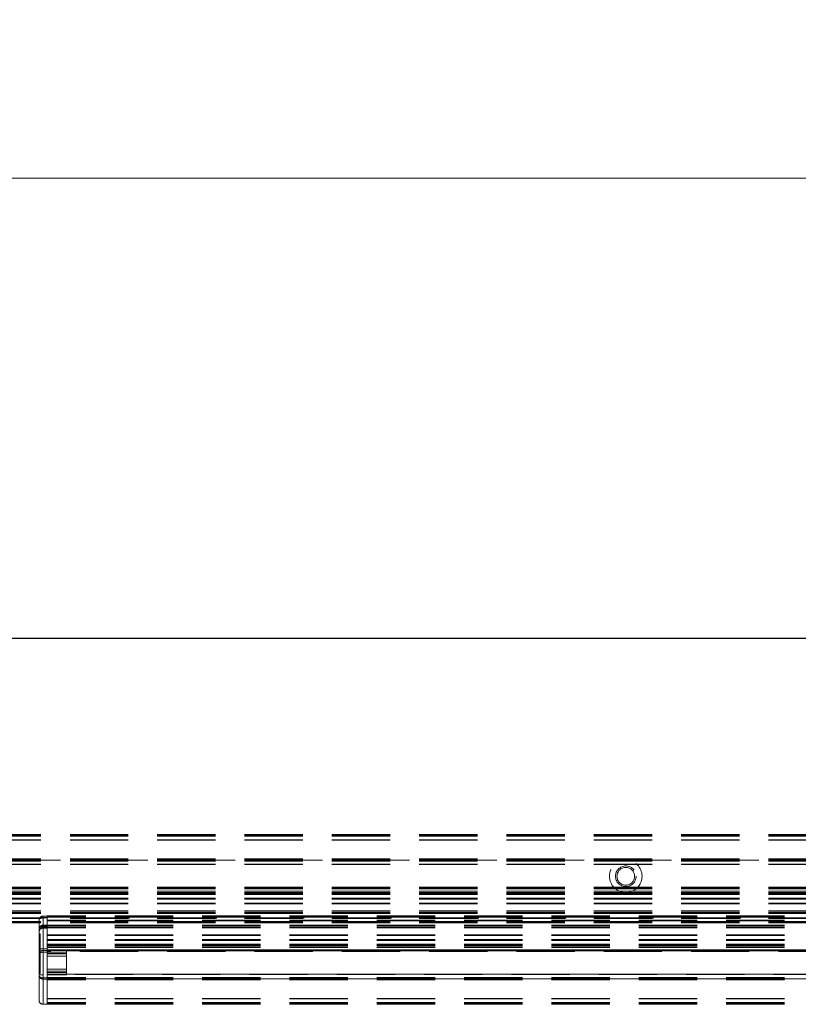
# Model space of a CAD drawing. Header units: millimetres. Extents: x 8 to 290, y 2 to 202.
# Tile 14 of 104: x 71 to 88, y 104 to 125. Entities that reach past the tile are written whole.
import ezdxf

# ---------------------------------------------------------------- set-up
doc = ezdxf.new("R2010")
doc.units = ezdxf.units.MM
doc.linetypes.add('HIDDEN', pattern=[1.905, 1.27, -0.635])
doc.styles.add('SLDTEXTSTYLE2', font='TXT', dxfattribs={"width": 0.605})
doc.dimstyles.new('SLDDIMSTYLE2', dxfattribs={"dimtxt": 2.568319, "dimasz": 3, "dimexe": 0, "dimexo": 0.0625, "dimgap": 0.64208, "dimtad": 1, "dimlfac": 20, "dimrnd": 1e-09, "dimzin": 12, "dimdsep": 46, "dimtxsty": 'SLDTEXTSTYLE2', "dimsah": 1, "dimcen": 0.09, "dimadec": 0, "dimazin": 3, "dimtfac": 1, "dimtofl": 0, "dimtmove": 0, "dimatfit": 3, "dimfxl": 1, "dimfrac": 2, "dimtolj": 1, "dimtzin": 12, "dimarcsym": 0})

# ---------------------------------------------------------------- blocks, each defined once
blk = doc.blocks.new('_D_7')
at = {"color": 7, "linetype": 'Continuous', "lineweight": 0}
for p, q in [((31.583, 112.534), (31.583, 122.581)), ((106.283, 112.534), (106.283, 122.581)), ((106.283, 121.581), (31.583, 121.581))]:
    blk.add_line(p, q, dxfattribs=at)
at = {"color": 7, "linetype": 'Continuous', "lineweight": 18}
for points in [[(31.583, 121.581), (34.583, 120.831), (34.583, 122.331)], [(106.283, 121.581), (103.283, 122.331), (103.283, 120.831)]]:
    blk.add_solid(points, dxfattribs=at)
at = {"color": 7, "linetype": 'Continuous', "lineweight": 18, "insert": (65.013, 124.991), "char_height": 2.6458, "attachment_point": 1, "style": 'SLDTEXTSTYLE2'}
blk.add_mtext('1494', dxfattribs=at)

msp = doc.modelspace()

# ---------------------------------------------------------------- linework, layer by layer
at = {"color": 7, "linetype": 'Continuous', "lineweight": 25}
msp.add_line((106.28283, 111.53414), (31.58283, 111.53414), dxfattribs=at)
at = {"color": 7, "linetype": 'HIDDEN', "lineweight": 18}
for p, q in [((103.55783, 107.25914), (34.13283, 107.25914)), ((103.55783, 107.24914), (34.13283, 107.24914)), ((103.55783, 107.23414), (34.13283, 107.23414)), ((103.55783, 107.22164), (34.13283, 107.22164)), ((103.55783, 107.14414), (34.13283, 107.14414)), ((103.55783, 107.13414), (34.13283, 107.13414)), ((103.55783, 106.72827), (34.13283, 106.72827)), ((103.55783, 106.7212), (34.13283, 106.7212)), ((103.55783, 106.71914), (34.13283, 106.71914)), ((103.55783, 106.71621), (34.13283, 106.71621)), ((103.55783, 106.70914), (34.13283, 106.70914)), ((103.55783, 106.70441), (34.13283, 106.70441)), ((103.55783, 106.70315), (34.13283, 106.70315)), ((103.55783, 106.70314), (34.13283, 106.70314)), ((103.55783, 106.70314), (34.13283, 106.70314)), ((103.55783, 106.70314), (34.13283, 106.70314)), ((103.55783, 106.70314), (34.13283, 106.70314)), ((103.55783, 106.70314), (34.13283, 106.70314)), ((103.55783, 106.70314), (34.13283, 106.70314)), ((103.55783, 106.70314), (34.13283, 106.70314)), ((103.55783, 106.70314), (34.13283, 106.70314)), ((103.55783, 106.70314), (34.13283, 106.70314)), ((103.55783, 106.70314), (34.13283, 106.70314)), ((103.55783, 106.70314), (34.13283, 106.70314)), ((103.55783, 106.70314), (34.13283, 106.70314)), ((103.55783, 106.70314), (34.13283, 106.70314)), ((103.55783, 106.70314), (34.13283, 106.70314)), ((103.55783, 106.70314), (34.13283, 106.70314)), ((103.55783, 106.70314), (34.13283, 106.70314)), ((103.55783, 106.70314), (34.13283, 106.70314)), ((103.55783, 106.70314), (34.13283, 106.70314)), ((103.55783, 106.70314), (34.13283, 106.70314)), ((103.55783, 106.70314), (34.13283, 106.70314)), ((103.55783, 106.70314), (34.13283, 106.70314)), ((103.55783, 106.70314), (34.13283, 106.70314)), ((103.55783, 106.70314), (34.13283, 106.70314)), ((103.55783, 106.70314), (34.13283, 106.70314)), ((103.55783, 106.70314), (34.13283, 106.70314)), ((103.55783, 106.70314), (34.13283, 106.70314)), ((103.55783, 106.70314), (34.13283, 106.70314)), ((103.55783, 106.70314), (34.13283, 106.70314)), ((103.55783, 106.70314), (34.13283, 106.70314)), ((103.55783, 106.70314), (34.13283, 106.70314)), ((103.55783, 106.70314), (34.13283, 106.70314)), ((103.55783, 106.70314), (34.13283, 106.70314)), ((103.55783, 106.70314), (34.13283, 106.70314)), ((103.55783, 106.70314), (34.13283, 106.70314)), ((103.55783, 106.70314), (34.13283, 106.70314)), ((103.55783, 106.70314), (34.13283, 106.70314)), ((103.55783, 106.70314), (34.13283, 106.70314)), ((103.55783, 106.70314), (34.13283, 106.70314)), ((103.55783, 106.70314), (34.13283, 106.70314)), ((103.55783, 106.70314), (34.13283, 106.70314)), ((103.55783, 106.70314), (34.13283, 106.70314)), ((103.55783, 106.70314), (34.13283, 106.70314)), ((103.55783, 106.70314), (34.13283, 106.70314)), ((103.55783, 106.70314), (34.13283, 106.70314)), ((103.55783, 106.70314), (34.13283, 106.70314)), ((103.55783, 106.70314), (34.13283, 106.70314)), ((103.55783, 106.70314), (34.13283, 106.70314)), ((103.55783, 106.70314), (34.13283, 106.70314)), ((103.55783, 106.70314), (34.13283, 106.70314)), ((103.55783, 106.70314), (34.13283, 106.70314)), ((103.55783, 106.70313), (34.13283, 106.70313)), ((103.55783, 106.70313), (34.13283, 106.70313)), ((103.55783, 106.70222), (34.13283, 106.70222)), ((103.55783, 106.70207), (34.13283, 106.70207)), ((103.55783, 106.69968), (34.13283, 106.69968)), ((34.13283, 106.69916), (103.55783, 106.69916)), ((34.13283, 106.69915), (103.55783, 106.69915)), ((34.13283, 106.69915), (103.55783, 106.69915)), ((34.13283, 106.69915), (103.55783, 106.69915)), ((34.13283, 106.69915), (103.55783, 106.69915)), ((34.13283, 106.69915), (103.55783, 106.69915)), ((34.13283, 106.69914), (103.55783, 106.69914)), ((34.13283, 106.69913), (103.55783, 106.69913)), ((34.13283, 106.69913), (103.55783, 106.69913)), ((34.13283, 106.69913), (103.55783, 106.69913)), ((34.13283, 106.69913), (103.55783, 106.69913)), ((34.13283, 106.69913), (103.55783, 106.69913)), ((34.13283, 106.69913), (103.55783, 106.69913)), ((34.13283, 106.69823), (103.55783, 106.69823)), ((34.13283, 106.698), (103.55783, 106.698)), ((103.55783, 106.69708), (34.13283, 106.69708)), ((103.55783, 106.69001), (34.13283, 106.69001)), ((103.55783, 106.67941), (34.13283, 106.67941)), ((103.55783, 106.61414), (34.13283, 106.61414)), ((103.55783, 106.60414), (34.13283, 106.60414)), ((103.55783, 106.10914), (34.13283, 106.10914)), ((103.55783, 106.09414), (34.13283, 106.09414)), ((103.55783, 106.08414), (34.13283, 106.08414)), ((103.55783, 106.07414), (34.13283, 106.07414)), ((103.55783, 106.02164), (34.13283, 106.02164)), ((103.55783, 105.99414), (34.13283, 105.99414)), ((103.55783, 105.98414), (34.13283, 105.98414)), ((103.55783, 105.97414), (34.13283, 105.97414)), ((103.55783, 105.95914), (34.13283, 105.95914)), ((103.55783, 105.94914), (34.13283, 105.94914)), ((103.55783, 105.86914), (34.13283, 105.86914)), ((103.55783, 105.86015), (34.13283, 105.86015)), ((103.55783, 105.85914), (34.13283, 105.85914)), ((103.55783, 105.85061), (34.13283, 105.85061)), ((103.55783, 105.84914), (34.13283, 105.84914)), ((103.55783, 105.75914), (34.13283, 105.75914)), ((103.55783, 105.74914), (34.13283, 105.74914)), ((103.55783, 105.59767), (34.13283, 105.59767)), ((103.55783, 105.58812), (34.13283, 105.58812)), ((103.55783, 105.55914), (34.13283, 105.55914)), ((103.55783, 105.54414), (34.13283, 105.54414)), ((103.55783, 105.53414), (34.13283, 105.53414)), ((140.73283, 105.48414), (71.30783, 105.48414)), ((71.30783, 105.48414), (71.30783, 105.45914)), ((103.55783, 105.44414), (34.13283, 105.44414)), ((92.15783, 105.43414), (34.13283, 105.43414)), ((103.55783, 105.42414), (34.13283, 105.42414)), ((103.55783, 105.35914), (34.13283, 105.35914)), ((103.55783, 105.34414), (34.13283, 105.34414)), ((103.55783, 105.33414), (34.13283, 105.33414)), ((71.13283, 105.3924), (71.13283, 104.1924)), ((71.30783, 105.4799), (71.22033, 105.4799)), ((71.22033, 105.24645), (71.22033, 105.4521)), ((71.30783, 105.4521), (71.22033, 105.4521)), ((71.22033, 105.4424), (71.30783, 105.4424)), ((71.22033, 105.4424), (71.22033, 104.1299)), ((71.22033, 105.27862), (71.22033, 105.2799)), ((71.30783, 105.2799), (71.22033, 105.2799)), ((71.22033, 105.27487), (71.22033, 105.27862)), ((71.22033, 105.27487), (71.22033, 105.22368)), ((71.22033, 105.27487), (71.30783, 105.27487)), ((140.73283, 105.47414), (71.30783, 105.47414)), ((140.73283, 105.45914), (71.30783, 105.45914)), ((71.30783, 105.45914), (71.30783, 104.96914)), ((71.30783, 105.4424), (71.30783, 104.1299)), ((140.73283, 105.39414), (71.30783, 105.39414)), ((140.73283, 105.38414), (71.30783, 105.38414)), ((140.73283, 105.37414), (71.30783, 105.37414)), ((140.73283, 105.28414), (71.30783, 105.28414)), ((140.73283, 105.27414), (71.30783, 105.27414)), ((71.13283, 105.09365), (71.15783, 105.09365)), ((71.15783, 105.09365), (71.15783, 104.2299)), ((71.17386, 105.26653), (71.16689, 105.26081)), ((71.22033, 104.7674), (71.22033, 105.2549)), ((71.30783, 105.2549), (71.22033, 105.2549)), ((71.22033, 105.21865), (71.22033, 105.24645)), ((71.22033, 105.24645), (71.30783, 105.24645)), ((71.22033, 105.22368), (71.22033, 105.21865)), ((71.30783, 105.22368), (71.22033, 105.22368)), ((71.30783, 105.21865), (71.22033, 105.21865)), ((140.73283, 105.25914), (71.30783, 105.25914)), ((140.73283, 105.23015), (71.30783, 105.23015)), ((140.73283, 105.22061), (71.30783, 105.22061)), ((140.73283, 105.06914), (71.30783, 105.06914)), ((140.73283, 105.05914), (71.30783, 105.05914)), ((140.73283, 104.96914), (71.30783, 104.96914)), ((140.73283, 104.96767), (71.30783, 104.96767)), ((140.73283, 104.95914), (71.30783, 104.95914)), ((140.73283, 104.95812), (71.30783, 104.95812)), ((140.73283, 104.94914), (71.30783, 104.94914)), ((140.73283, 104.86914), (71.30783, 104.86914)), ((140.73283, 104.85914), (71.30783, 104.85914)), ((140.73283, 104.84414), (71.30783, 104.84414)), ((71.13283, 104.7674), (71.22033, 104.7674)), ((71.22033, 104.7299), (71.22033, 104.7674)), ((71.22033, 104.7674), (71.30783, 104.7674)), ((71.30783, 104.7299), (71.22033, 104.7299)), ((71.22033, 104.1999), (71.22033, 104.6924)), ((71.30783, 104.6924), (71.22033, 104.6924)), ((140.73283, 104.83414), (71.30783, 104.83414)), ((140.73283, 104.82414), (71.30783, 104.82414)), ((140.73283, 104.79664), (71.30783, 104.79664)), ((71.30783, 104.79664), (71.30783, 104.13887)), ((107.43316, 104.74414), (71.30783, 104.74414)), ((140.73283, 104.74414), (71.30783, 104.74414)), ((107.417, 104.73414), (71.30783, 104.73414)), ((71.73283, 104.7299), (71.30783, 104.7299)), ((107.40283, 104.72414), (71.30783, 104.72414)), ((140.73283, 104.72414), (71.30783, 104.72414)), ((107.58283, 104.70914), (71.30783, 104.70914)), ((71.30783, 104.6799), (71.73283, 104.6799)), ((71.73283, 104.6549), (71.30783, 104.6549)), ((71.73283, 104.7299), (71.73283, 104.6799)), ((71.73283, 104.6799), (71.73283, 104.2499)), ((71.30783, 104.6049), (71.73283, 104.6049)), ((71.15783, 104.2299), (71.13283, 104.2299)), ((71.22033, 104.1999), (71.13283, 104.1999)), ((71.22033, 104.1999), (71.22033, 103.5549)), ((71.73283, 104.3249), (71.30783, 104.3249)), ((71.30783, 104.2749), (71.73283, 104.2749)), ((71.73283, 104.2499), (71.30783, 104.2499)), ((107.45206, 104.21414), (71.30783, 104.21414)), ((140.73283, 104.21414), (71.30783, 104.21414)), ((107.47513, 104.20414), (71.30783, 104.20414)), ((71.30783, 104.1999), (71.73283, 104.1999)), ((71.73283, 104.2499), (71.73283, 104.1999)), ((71.13283, 104.1924), (71.13283, 103.6424)), ((71.30783, 104.1299), (71.22033, 104.1299)), ((71.22033, 104.1049), (71.30783, 104.1049)), ((71.22033, 103.5549), (71.22033, 104.1049)), ((140.73283, 104.13887), (71.30783, 104.13887)), ((71.30783, 104.1299), (71.30783, 104.1049)), ((140.73283, 104.12827), (71.30783, 104.12827)), ((140.73283, 104.1212), (71.30783, 104.1212)), ((140.73283, 104.12028), (71.30783, 104.12028)), ((140.73283, 104.12005), (71.30783, 104.12005)), ((140.73283, 104.11915), (71.30783, 104.11915)), ((140.73283, 104.11915), (71.30783, 104.11915)), ((140.73283, 104.11915), (71.30783, 104.11915)), ((140.73283, 104.11915), (71.30783, 104.11915)), ((140.73283, 104.11915), (71.30783, 104.11915)), ((140.73283, 104.11914), (71.30783, 104.11914)), ((140.73283, 104.11913), (71.30783, 104.11913)), ((140.73283, 104.11913), (71.30783, 104.11913)), ((140.73283, 104.11913), (71.30783, 104.11913)), ((140.73283, 104.11913), (71.30783, 104.11913)), ((140.73283, 104.11913), (71.30783, 104.11913)), ((140.73283, 104.11912), (71.30783, 104.11912)), ((140.73283, 104.1186), (71.30783, 104.1186)), ((140.73283, 104.11621), (71.30783, 104.11621)), ((140.73283, 104.11606), (71.30783, 104.11606)), ((140.73283, 104.11515), (71.30783, 104.11515)), ((140.73283, 104.11514), (71.30783, 104.11514)), ((140.73283, 104.11514), (71.30783, 104.11514)), ((140.73283, 104.11514), (71.30783, 104.11514)), ((140.73283, 104.11514), (71.30783, 104.11514)), ((140.73283, 104.11514), (71.30783, 104.11514)), ((140.73283, 104.11514), (71.30783, 104.11514)), ((140.73283, 104.11514), (71.30783, 104.11514)), ((140.73283, 104.11514), (71.30783, 104.11514)), ((140.73283, 104.11514), (71.30783, 104.11514)), ((140.73283, 104.11514), (71.30783, 104.11514)), ((140.73283, 104.11514), (71.30783, 104.11514)), ((140.73283, 104.11514), (71.30783, 104.11514)), ((140.73283, 104.11514), (71.30783, 104.11514)), ((140.73283, 104.11514), (71.30783, 104.11514)), ((140.73283, 104.11514), (71.30783, 104.11514)), ((140.73283, 104.11514), (71.30783, 104.11514)), ((140.73283, 104.11514), (71.30783, 104.11514)), ((140.73283, 104.11514), (71.30783, 104.11514)), ((140.73283, 104.11514), (71.30783, 104.11514)), ((140.73283, 104.11514), (71.30783, 104.11514)), ((140.73283, 104.11514), (71.30783, 104.11514)), ((140.73283, 104.11514), (71.30783, 104.11514)), ((140.73283, 104.11514), (71.30783, 104.11514)), ((140.73283, 104.11514), (71.30783, 104.11514)), ((140.73283, 104.11514), (71.30783, 104.11514)), ((140.73283, 104.11514), (71.30783, 104.11514)), ((140.73283, 104.11514), (71.30783, 104.11514)), ((140.73283, 104.11514), (71.30783, 104.11514)), ((140.73283, 104.11514), (71.30783, 104.11514)), ((140.73283, 104.11514), (71.30783, 104.11514)), ((140.73283, 104.11514), (71.30783, 104.11514)), ((140.73283, 104.11514), (71.30783, 104.11514)), ((140.73283, 104.11514), (71.30783, 104.11514)), ((140.73283, 104.11514), (71.30783, 104.11514)), ((140.73283, 104.11514), (71.30783, 104.11514)), ((140.73283, 104.11514), (71.30783, 104.11514)), ((140.73283, 104.11514), (71.30783, 104.11514)), ((140.73283, 104.11514), (71.30783, 104.11514)), ((140.73283, 104.11514), (71.30783, 104.11514)), ((140.73283, 104.11514), (71.30783, 104.11514)), ((140.73283, 104.11514), (71.30783, 104.11514)), ((140.73283, 104.11514), (71.30783, 104.11514)), ((140.73283, 104.11514), (71.30783, 104.11514)), ((140.73283, 104.11514), (71.30783, 104.11514)), ((140.73283, 104.11514), (71.30783, 104.11514)), ((140.73283, 104.11514), (71.30783, 104.11514)), ((140.73283, 104.11514), (71.30783, 104.11514)), ((140.73283, 104.11514), (71.30783, 104.11514)), ((140.73283, 104.11514), (71.30783, 104.11514)), ((140.73283, 104.11514), (71.30783, 104.11514)), ((140.73283, 104.11513), (71.30783, 104.11513)), ((140.73283, 104.11513), (71.30783, 104.11513)), ((71.30783, 104.11387), (140.73283, 104.11387)), ((100.43283, 104.10914), (71.30783, 104.10914)), ((71.30783, 104.10914), (140.73283, 104.10914)), ((71.30783, 103.5549), (71.30783, 104.1049)), ((140.73283, 104.10207), (71.30783, 104.10207)), ((140.73283, 104.09914), (71.30783, 104.09914)), ((140.73283, 104.09708), (71.30783, 104.09708)), ((140.73283, 104.09001), (71.30783, 104.09001)), ((71.22033, 103.5549), (71.30783, 103.5549)), ((140.73283, 103.68414), (71.30783, 103.68414)), ((140.73283, 103.67414), (71.30783, 103.67414)), ((140.73283, 103.59664), (71.30783, 103.59664)), ((140.73283, 103.58414), (71.30783, 103.58414)), ((140.73283, 103.56914), (71.30783, 103.56914)), ((140.73283, 103.55914), (71.30783, 103.55914))]:
    msp.add_line(p, q, dxfattribs=at)
for radius in [0.355, 0.225, 0.1925]:
    msp.add_circle((83.93283, 106.34914), radius, dxfattribs=at)
for centre, radius, start, end in [((71.19992, 105.14494), 0.10354, 78.630945, 130.390692), ((71.21486, 105.14159), 0.08227, 86.188739, 175.59805), ((71.22033, 105.13115), 0.0875, 90, 180), ((71.22033, 104.1924), 0.0875, 180.000043, 242.532053), ((71.22033, 103.6424), 0.0875, 180, 270)]:
    msp.add_arc(centre, radius, start, end, dxfattribs=at)
for points, knots in [([(71.15846, 105.45427), (71.15111, 105.44513), (71.13615, 105.42653), (71.13395, 105.40391), (71.13283, 105.3924)], [0, 0, 0, 0, 0.491300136, 1, 1, 1, 1]), ([(71.13283, 105.3924), (71.13395, 105.39897), (71.13615, 105.4119), (71.15111, 105.42253), (71.15846, 105.42775)], [0, 0, 0, 0, 0.50869986, 1, 1, 1, 1]), ([(71.22033, 105.4799), (71.21463, 105.47957), (71.20308, 105.47892), (71.18664, 105.47368), (71.1712, 105.46566), (71.16281, 105.45815), (71.15846, 105.45427)], [0, 0, 0, 0, 0.24184496, 0.48978089, 0.73591193, 1, 1, 1, 1]), ([(71.15846, 105.43462), (71.16282, 105.43727), (71.17128, 105.44242), (71.18671, 105.44788), (71.20312, 105.45144), (71.21463, 105.45188), (71.22033, 105.4521)], [0, 0, 0, 0, 0.26068579, 0.50615913, 0.75556607, 1, 1, 1, 1]), ([(71.22033, 105.4424), (71.21463, 105.44221), (71.20308, 105.44183), (71.18664, 105.43885), (71.1712, 105.43425), (71.16281, 105.42997), (71.15846, 105.42775)], [0, 0, 0, 0, 0.24186, 0.48978104, 0.73593004, 1, 1, 1, 1]), ([(71.15846, 105.25427), (71.16292, 105.25822), (71.17173, 105.266), (71.19222, 105.27681), (71.2092, 105.27867), (71.22033, 105.2799)], [0, 0, 0, 0, 0.26148933, 0.51557884, 1, 1, 1, 1]), ([(71.22033, 105.27487), (71.2092, 105.27371), (71.19222, 105.27195), (71.17173, 105.26177), (71.16292, 105.25443), (71.15846, 105.25072)], [0, 0, 0, 0, 0.48442116, 0.73851067, 1, 1, 1, 1]), ([(71.15846, 105.25427), (71.15111, 105.24522), (71.13639, 105.2271), (71.13402, 105.20398), (71.13283, 105.1924)], [0, 0, 0, 0, 0.499222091, 1, 1, 1, 1]), ([(71.13283, 105.1924), (71.13402, 105.20331), (71.13639, 105.22511), (71.15111, 105.24219), (71.15846, 105.25072)], [0, 0, 0, 0, 0.50077791, 1, 1, 1, 1]), ([(71.15846, 105.23659), (71.16279, 105.23936), (71.17111, 105.24467), (71.18655, 105.25043), (71.20302, 105.25419), (71.21462, 105.25466), (71.22033, 105.2549)], [0, 0, 0, 0, 0.26847058, 0.51548238, 0.76154798, 1, 1, 1, 1]), ([(71.13283, 104.65283), (71.13391, 104.6613), (71.1354, 104.67291), (71.14477, 104.68976), (71.1549, 104.70264), (71.16894, 104.7141), (71.183, 104.7223), (71.19237, 104.72496), (71.1969, 104.72625)], [0, 0, 0, 0, 0.29065475, 0.3985546, 0.57986462, 0.75128368, 0.87981718, 1, 1, 1, 1]), ([(71.15846, 104.67896), (71.15124, 104.67471), (71.13948, 104.66779), (71.13354, 104.65877), (71.13302, 104.65443), (71.13283, 104.65283)], [0, 0, 0, 0, 0.50084414, 0.8162965, 1, 1, 1, 1]), ([(71.15846, 104.67896), (71.16697, 104.68242), (71.18014, 104.68777), (71.20255, 104.69174), (71.21455, 104.69218), (71.22033, 104.6924)], [0, 0, 0, 0, 0.48606569, 0.75236922, 1, 1, 1, 1]), ([(71.1969, 104.72625), (71.1987, 104.72689), (71.20617, 104.72955), (71.21422, 104.72975), (71.22033, 104.7299)], [0, 0, 0, 0, 0.24093097, 1, 1, 1, 1]), ([(71.15846, 104.1482), (71.15111, 104.15476), (71.13605, 104.16819), (71.13392, 104.1842), (71.13283, 104.1924)], [0, 0, 0, 0, 0.487854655, 1, 1, 1, 1]), ([(71.13283, 104.1924), (71.13392, 104.18092), (71.13605, 104.15851), (71.15111, 104.1397), (71.15846, 104.13053)], [0, 0, 0, 0, 0.51214535, 1, 1, 1, 1]), ([(71.15846, 104.1482), (71.16279, 104.14544), (71.17111, 104.14013), (71.18655, 104.13436), (71.20302, 104.13061), (71.21462, 104.13013), (71.22033, 104.1299)], [0, 0, 0, 0, 0.268470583, 0.515482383, 0.761547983, 1, 1, 1, 1]), ([(71.22033, 104.1049), (71.21462, 104.10522), (71.20302, 104.10588), (71.18655, 104.11115), (71.17111, 104.1192), (71.16279, 104.12665), (71.15846, 104.13053)], [0, 0, 0, 0, 0.23846626, 0.48451783, 0.73154727, 1, 1, 1, 1])]:
    msp.add_open_spline(points, degree=3, knots=knots, dxfattribs=at)
for points in [[(71.22033, 105.46891), (71.22033, 105.47055), (71.22033, 105.47383), (71.22033, 105.47724), (71.22033, 105.47948), (71.22033, 105.47976), (71.22033, 105.4799)], [(71.22033, 105.47215), (71.22033, 105.46936), (71.22033, 105.46378), (71.22033, 105.456), (71.22033, 105.4521)], [(71.22033, 105.4424), (71.22033, 105.44485), (71.22033, 105.44976), (71.22033, 105.45683), (71.22033, 105.46341), (71.22033, 105.46708), (71.22033, 105.46891)], [(71.22033, 105.27257), (71.22033, 105.27135), (71.22033, 105.26891), (71.22033, 105.26452), (71.22033, 105.25981), (71.22033, 105.25653), (71.22033, 105.2549)], [(71.22033, 104.7299), (71.22033, 104.72976), (71.22033, 104.72948), (71.22033, 104.72724), (71.22033, 104.72383), (71.22033, 104.72055), (71.22033, 104.71891)], [(71.22033, 104.71891), (71.22033, 104.71708), (71.22033, 104.71341), (71.22033, 104.70683), (71.22033, 104.69976), (71.22033, 104.69485), (71.22033, 104.6924)], [(71.22033, 104.11222), (71.22033, 104.11344), (71.22033, 104.11589), (71.22033, 104.12028), (71.22033, 104.12499), (71.22033, 104.12826), (71.22033, 104.1299)], [(71.22033, 104.1049), (71.22033, 104.10499), (71.22033, 104.10517), (71.22033, 104.10667), (71.22033, 104.10894), (71.22033, 104.11113), (71.22033, 104.11222)]]:
    msp.add_open_spline(points, degree=3, dxfattribs=at)

# ---------------------------------------------------------------- dimensions: what is measured, and where the dimension line sits
at = {"color": 7, "linetype": 'Continuous', "lineweight": 18}
dim = msp.add_linear_dim(base=(31.58283, 121.58079), p1=(106.28283, 111.53414), p2=(31.58283, 111.53414), dimstyle='SLDDIMSTYLE2', dxfattribs=at)
dim.commit()
dim.dimension.update_dxf_attribs({"geometry": '_D_7', "text_midpoint": (68.93283, 121.58079), "dimtype": 160})

doc.saveas('drawing.dxf')
